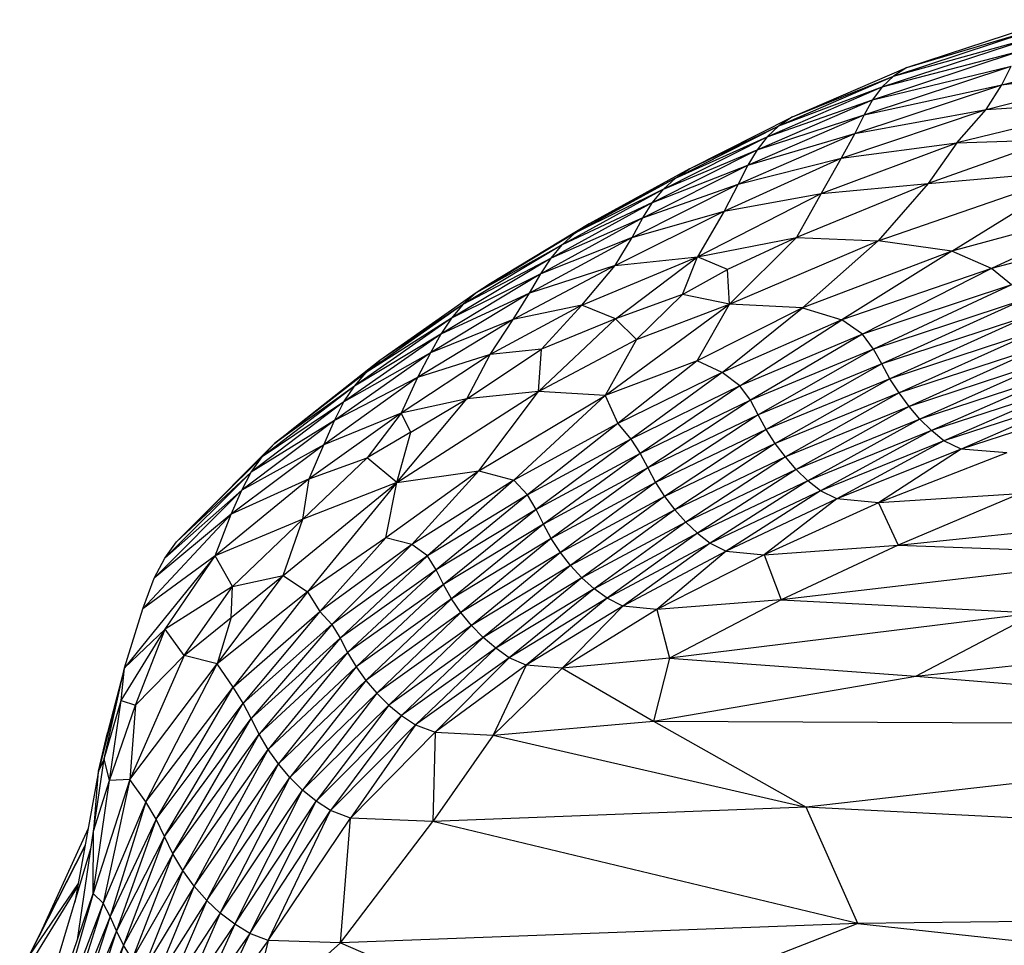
# Paper-space layout '_Posterior' of a CAD drawing. Header units: millimetres. Extents: x -1200 to 50, y -70 to 65.
# Tile 10 of 55: x -1075 to -1057, y 38 to 55. Entities that reach past the tile are written whole.
import ezdxf

# ---------------------------------------------------------------- set-up
doc = ezdxf.new("R2010")
doc.units = ezdxf.units.MM

psp = doc.layouts.new('_Posterior')

# ---------------------------------------------------------------- linework, layer by layer
at = {"color": 7, "linetype": 'Continuous', "lineweight": 25}
for p, q in [((-1058.322, 53.657), (-1055.654, 54.532)), ((-1058.566, 53.5), (-1055.892, 54.379)), ((-1058.322, 53.657), (-1055.892, 54.379)), ((-1058.77, 53.302), (-1056.085, 54.185)), ((-1058.566, 53.5), (-1056.085, 54.185)), ((-1056.579, 53.341), (-1053.234, 54.203)), ((-1058.947, 53.067), (-1056.254, 53.953)), ((-1058.77, 53.302), (-1056.254, 53.953)), ((-1060.417, 52.751), (-1058.322, 53.657)), ((-1059.105, 52.791), (-1056.406, 53.679)), ((-1058.947, 53.067), (-1056.406, 53.679)), ((-1058.322, 53.657), (-1058.566, 53.5)), ((-1056.866, 52.886), (-1053.533, 53.749)), ((-1056.579, 53.341), (-1053.533, 53.749)), ((-1056.579, 53.341), (-1056.406, 53.679)), ((-1060.665, 52.589), (-1058.566, 53.5)), ((-1060.417, 52.751), (-1058.566, 53.5)), ((-1058.566, 53.5), (-1058.77, 53.302)), ((-1060.879, 52.388), (-1058.77, 53.302)), ((-1060.665, 52.589), (-1058.77, 53.302)), ((-1059.274, 52.451), (-1056.579, 53.341)), ((-1059.105, 52.791), (-1056.579, 53.341)), ((-1058.77, 53.302), (-1058.947, 53.067)), ((-1056.866, 52.886), (-1056.579, 53.341)), ((-1061.066, 52.149), (-1058.947, 53.067)), ((-1060.879, 52.388), (-1058.947, 53.067)), ((-1058.947, 53.067), (-1059.105, 52.791)), ((-1054.12, 53.077), (-1057.404, 52.279)), ((-1056.866, 52.886), (-1054.12, 53.077)), ((-1059.521, 51.995), (-1056.866, 52.886)), ((-1059.274, 52.451), (-1056.866, 52.886)), ((-1057.404, 52.279), (-1056.866, 52.886)), ((-1062.304, 51.8), (-1060.417, 52.751)), ((-1061.233, 51.869), (-1059.105, 52.791)), ((-1061.066, 52.149), (-1059.105, 52.791)), ((-1060.417, 52.751), (-1060.665, 52.589)), ((-1059.105, 52.791), (-1059.274, 52.451)), ((-1062.559, 51.633), (-1060.665, 52.589)), ((-1062.304, 51.8), (-1060.665, 52.589)), ((-1060.665, 52.589), (-1060.879, 52.388)), ((-1062.781, 51.428), (-1060.879, 52.388)), ((-1062.559, 51.633), (-1060.879, 52.388)), ((-1061.409, 51.522), (-1059.274, 52.451)), ((-1061.233, 51.869), (-1059.274, 52.451)), ((-1060.879, 52.388), (-1061.066, 52.149)), ((-1059.274, 52.451), (-1059.521, 51.995)), ((-1055.655, 52.339), (-1057.927, 51.53)), ((-1057.404, 52.279), (-1055.655, 52.339)), ((-1062.979, 51.185), (-1061.066, 52.149)), ((-1062.781, 51.428), (-1061.066, 52.149)), ((-1061.066, 52.149), (-1061.233, 51.869)), ((-1059.888, 51.348), (-1057.404, 52.279)), ((-1059.521, 51.995), (-1057.404, 52.279)), ((-1057.404, 52.279), (-1057.927, 51.53)), ((-1061.667, 51.024), (-1059.521, 51.995)), ((-1061.409, 51.522), (-1059.521, 51.995)), ((-1059.521, 51.995), (-1059.888, 51.348)), ((-1062.304, 51.8), (-1064.142, 50.792)), ((-1063.157, 50.901), (-1061.233, 51.869)), ((-1062.979, 51.185), (-1061.233, 51.869)), ((-1062.559, 51.633), (-1062.304, 51.8)), ((-1061.233, 51.869), (-1061.409, 51.522)), ((-1062.559, 51.633), (-1064.404, 50.621)), ((-1062.559, 51.633), (-1064.142, 50.792)), ((-1062.781, 51.428), (-1062.559, 51.633)), ((-1058.846, 50.484), (-1055.081, 51.784)), ((-1057.927, 51.53), (-1055.081, 51.784)), ((-1057.497, 50.296), (-1055.081, 51.784)), ((-1062.781, 51.428), (-1064.635, 50.411)), ((-1062.781, 51.428), (-1064.404, 50.621)), ((-1063.352, 50.543), (-1061.409, 51.522)), ((-1063.157, 50.901), (-1061.409, 51.522)), ((-1062.979, 51.185), (-1062.781, 51.428)), ((-1061.409, 51.522), (-1061.667, 51.024)), ((-1057.927, 51.53), (-1060.344, 50.541)), ((-1059.888, 51.348), (-1057.927, 51.53)), ((-1057.927, 51.53), (-1058.846, 50.484)), ((-1062.157, 50.187), (-1059.888, 51.348)), ((-1061.667, 51.024), (-1059.888, 51.348)), ((-1059.888, 51.348), (-1060.344, 50.541)), ((-1062.979, 51.185), (-1064.841, 50.165)), ((-1062.979, 51.185), (-1064.635, 50.411)), ((-1063.157, 50.901), (-1062.979, 51.185)), ((-1054.09, 51.217), (-1057.497, 50.296)), ((-1054.09, 51.217), (-1056.771, 49.974)), ((-1063.157, 50.901), (-1065.029, 49.877)), ((-1063.157, 50.901), (-1064.841, 50.165)), ((-1063.664, 50.03), (-1061.667, 51.024)), ((-1063.352, 50.543), (-1061.667, 51.024)), ((-1063.352, 50.543), (-1063.157, 50.901)), ((-1061.667, 51.024), (-1062.157, 50.187)), ((-1064.142, 50.792), (-1065.947, 49.704)), ((-1064.404, 50.621), (-1064.142, 50.792)), ((-1053.481, 50.846), (-1056.771, 49.974)), ((-1064.404, 50.621), (-1066.215, 49.528)), ((-1064.404, 50.621), (-1065.947, 49.704)), ((-1063.352, 50.543), (-1065.235, 49.522)), ((-1063.352, 50.543), (-1065.029, 49.877)), ((-1064.635, 50.411), (-1064.404, 50.621)), ((-1063.664, 50.03), (-1063.352, 50.543)), ((-1062.157, 50.187), (-1060.344, 50.541)), ((-1060.344, 50.541), (-1061.606, 49.958)), ((-1060.344, 50.541), (-1061.568, 49.324)), ((-1060.344, 50.541), (-1058.846, 50.484)), ((-1064.635, 50.411), (-1066.454, 49.315)), ((-1064.635, 50.411), (-1066.215, 49.528)), ((-1064.841, 50.165), (-1064.635, 50.411)), ((-1061.568, 49.324), (-1058.846, 50.484)), ((-1060.234, 49.254), (-1058.846, 50.484)), ((-1057.497, 50.296), (-1058.846, 50.484)), ((-1064.841, 50.165), (-1066.667, 49.065)), ((-1064.841, 50.165), (-1066.454, 49.315)), ((-1065.029, 49.877), (-1064.841, 50.165)), ((-1064.275, 49.305), (-1062.157, 50.187)), ((-1063.664, 50.03), (-1062.157, 50.187)), ((-1063.657, 49.052), (-1062.157, 50.187)), ((-1062.429, 49.5), (-1062.157, 50.187)), ((-1061.606, 49.958), (-1062.157, 50.187)), ((-1057.497, 50.296), (-1060.234, 49.254)), ((-1057.497, 50.296), (-1059.513, 49.034)), ((-1056.771, 49.974), (-1057.497, 50.296)), ((-1063.664, 50.03), (-1065.536, 49.045)), ((-1063.664, 50.03), (-1065.235, 49.522)), ((-1064.275, 49.305), (-1063.664, 50.03)), ((-1065.029, 49.877), (-1066.859, 48.776)), ((-1065.029, 49.877), (-1066.667, 49.065)), ((-1065.235, 49.522), (-1065.029, 49.877)), ((-1062.429, 49.5), (-1061.606, 49.958)), ((-1061.568, 49.324), (-1061.606, 49.958)), ((-1056.771, 49.974), (-1059.513, 49.034)), ((-1056.771, 49.974), (-1059.134, 48.772)), ((-1056.402, 49.677), (-1056.771, 49.974)), ((-1065.947, 49.704), (-1066.215, 49.528)), ((-1056.402, 49.677), (-1059.134, 48.772)), ((-1056.402, 49.677), (-1058.93, 48.501)), ((-1066.215, 49.528), (-1067.981, 48.291)), ((-1065.235, 49.522), (-1067.052, 48.431)), ((-1065.235, 49.522), (-1066.859, 48.776)), ((-1066.215, 49.528), (-1066.454, 49.315)), ((-1065.536, 49.045), (-1065.235, 49.522)), ((-1062.429, 49.5), (-1063.657, 49.052)), ((-1062.429, 49.5), (-1063.274, 48.679)), ((-1061.568, 49.324), (-1062.429, 49.5)), ((-1066.454, 49.315), (-1068.227, 48.074)), ((-1066.454, 49.315), (-1067.981, 48.291)), ((-1066.454, 49.315), (-1066.667, 49.065)), ((-1064.275, 49.305), (-1065.955, 48.402)), ((-1064.275, 49.305), (-1065.536, 49.045)), ((-1065.017, 48.498), (-1064.275, 49.305)), ((-1063.657, 49.052), (-1064.275, 49.305)), ((-1063.847, 47.651), (-1061.568, 49.324)), ((-1063.274, 48.679), (-1061.568, 49.324)), ((-1062.163, 48.288), (-1061.568, 49.324)), ((-1060.234, 49.254), (-1061.568, 49.324)), ((-1056.204, 49.397), (-1058.93, 48.501)), ((-1056.204, 49.397), (-1058.781, 48.229)), ((-1060.234, 49.254), (-1062.163, 48.288)), ((-1061.705, 48.07), (-1060.234, 49.254)), ((-1060.234, 49.254), (-1059.513, 49.034)), ((-1056.057, 49.121), (-1058.781, 48.229)), ((-1056.057, 49.121), (-1058.631, 47.958)), ((-1066.667, 49.065), (-1068.445, 47.822)), ((-1066.667, 49.065), (-1068.227, 48.074)), ((-1065.536, 49.045), (-1067.287, 47.978)), ((-1065.536, 49.045), (-1067.052, 48.431)), ((-1066.667, 49.065), (-1066.859, 48.776)), ((-1065.955, 48.402), (-1065.536, 49.045)), ((-1063.657, 49.052), (-1065.07, 47.724)), ((-1063.657, 49.052), (-1065.017, 48.498)), ((-1063.657, 49.052), (-1063.274, 48.679)), ((-1059.513, 49.034), (-1061.705, 48.07)), ((-1061.381, 47.828), (-1059.513, 49.034)), ((-1059.134, 48.772), (-1059.513, 49.034)), ((-1066.859, 48.776), (-1068.636, 47.533)), ((-1066.859, 48.776), (-1068.445, 47.822)), ((-1066.859, 48.776), (-1067.052, 48.431)), ((-1059.134, 48.772), (-1061.381, 47.828)), ((-1059.134, 48.772), (-1061.187, 47.568)), ((-1058.93, 48.501), (-1059.134, 48.772)), ((-1055.91, 48.849), (-1058.631, 47.958)), ((-1055.91, 48.849), (-1058.464, 47.697)), ((-1065.07, 47.724), (-1063.274, 48.679)), ((-1063.274, 48.679), (-1063.847, 47.651)), ((-1055.749, 48.586), (-1058.464, 47.697)), ((-1055.749, 48.586), (-1058.28, 47.449)), ((-1067.052, 48.431), (-1068.811, 47.193)), ((-1067.052, 48.431), (-1068.636, 47.533)), ((-1065.955, 48.402), (-1067.588, 47.326)), ((-1067.052, 48.431), (-1067.287, 47.978)), ((-1065.955, 48.402), (-1067.287, 47.978)), ((-1066.385, 47.587), (-1065.017, 48.498)), ((-1066.385, 47.587), (-1065.955, 48.402)), ((-1065.017, 48.498), (-1065.955, 48.402)), ((-1065.07, 47.724), (-1065.017, 48.498)), ((-1058.93, 48.501), (-1061.187, 47.568)), ((-1058.93, 48.501), (-1061.042, 47.298)), ((-1058.781, 48.229), (-1058.93, 48.501)), ((-1067.981, 48.291), (-1069.651, 46.976)), ((-1068.227, 48.074), (-1067.981, 48.291)), ((-1062.163, 48.288), (-1063.847, 47.651)), ((-1062.163, 48.288), (-1063.617, 47.137)), ((-1061.705, 48.07), (-1062.163, 48.288)), ((-1058.781, 48.229), (-1061.042, 47.298)), ((-1058.781, 48.229), (-1060.896, 47.03)), ((-1058.631, 47.958), (-1058.781, 48.229)), ((-1055.572, 48.335), (-1058.28, 47.449)), ((-1055.572, 48.335), (-1058.08, 47.217)), ((-1068.227, 48.074), (-1069.908, 46.77)), ((-1068.227, 48.074), (-1069.651, 46.976)), ((-1068.445, 47.822), (-1068.227, 48.074)), ((-1061.705, 48.07), (-1063.617, 47.137)), ((-1061.705, 48.07), (-1063.378, 46.853)), ((-1061.381, 47.828), (-1061.705, 48.07)), ((-1055.38, 48.101), (-1058.08, 47.217)), ((-1055.38, 48.101), (-1057.868, 47.007)), ((-1068.445, 47.822), (-1070.136, 46.527)), ((-1068.445, 47.822), (-1069.908, 46.77)), ((-1067.287, 47.978), (-1069.005, 46.75)), ((-1067.287, 47.978), (-1068.811, 47.193)), ((-1068.636, 47.533), (-1068.445, 47.822)), ((-1067.287, 47.978), (-1067.588, 47.326)), ((-1061.381, 47.828), (-1063.378, 46.853)), ((-1061.381, 47.828), (-1063.207, 46.591)), ((-1061.187, 47.568), (-1061.381, 47.828)), ((-1058.631, 47.958), (-1060.896, 47.03)), ((-1058.631, 47.958), (-1060.731, 46.77)), ((-1058.464, 47.697), (-1058.631, 47.958)), ((-1055.176, 47.887), (-1057.868, 47.007)), ((-1055.176, 47.887), (-1057.641, 46.821)), ((-1067.665, 46.055), (-1065.07, 47.724)), ((-1065.07, 47.724), (-1066.385, 47.587)), ((-1066.162, 46.269), (-1065.07, 47.724)), ((-1066.162, 46.269), (-1063.847, 47.651)), ((-1065.525, 46.102), (-1063.847, 47.651)), ((-1063.847, 47.651), (-1065.07, 47.724)), ((-1063.847, 47.651), (-1063.617, 47.137)), ((-1058.464, 47.697), (-1060.731, 46.77)), ((-1058.464, 47.697), (-1060.547, 46.525)), ((-1058.28, 47.449), (-1058.464, 47.697)), ((-1054.956, 47.698), (-1057.641, 46.821)), ((-1054.956, 47.698), (-1057.325, 46.669)), ((-1068.636, 47.533), (-1070.333, 46.248)), ((-1068.636, 47.533), (-1070.136, 46.527)), ((-1068.811, 47.193), (-1068.636, 47.533)), ((-1067.665, 46.055), (-1066.385, 47.587)), ((-1066.385, 47.587), (-1067.588, 47.326)), ((-1067.407, 46.978), (-1066.385, 47.587)), ((-1061.187, 47.568), (-1063.207, 46.591)), ((-1061.187, 47.568), (-1063.068, 46.324)), ((-1061.042, 47.298), (-1061.187, 47.568)), ((-1054.627, 47.544), (-1057.325, 46.669)), ((-1067.588, 47.326), (-1069.271, 46.122)), ((-1067.588, 47.326), (-1069.005, 46.75)), ((-1067.588, 47.326), (-1068.211, 46.508)), ((-1067.407, 46.978), (-1067.588, 47.326)), ((-1061.042, 47.298), (-1063.068, 46.324)), ((-1061.042, 47.298), (-1062.924, 46.057)), ((-1060.896, 47.03), (-1061.042, 47.298)), ((-1058.28, 47.449), (-1060.547, 46.525)), ((-1058.28, 47.449), (-1060.346, 46.296)), ((-1058.08, 47.217), (-1058.28, 47.449)), ((-1068.811, 47.193), (-1070.507, 45.92)), ((-1068.811, 47.193), (-1070.333, 46.248)), ((-1069.005, 46.75), (-1068.811, 47.193)), ((-1063.617, 47.137), (-1065.525, 46.102)), ((-1063.617, 47.137), (-1065.272, 45.829)), ((-1063.617, 47.137), (-1063.378, 46.853)), ((-1058.08, 47.217), (-1060.346, 46.296)), ((-1058.08, 47.217), (-1060.132, 46.089)), ((-1057.868, 47.007), (-1058.08, 47.217)), ((-1069.908, 46.77), (-1069.651, 46.976)), ((-1067.407, 46.978), (-1068.211, 46.508)), ((-1067.665, 46.055), (-1067.407, 46.978)), ((-1060.896, 47.03), (-1062.924, 46.057)), ((-1060.896, 47.03), (-1062.76, 45.8)), ((-1060.731, 46.77), (-1060.896, 47.03)), ((-1057.868, 47.007), (-1060.132, 46.089)), ((-1057.868, 47.007), (-1059.903, 45.906)), ((-1057.641, 46.821), (-1057.868, 47.007)), ((-1069.908, 46.77), (-1071.453, 45.223)), ((-1069.005, 46.75), (-1070.703, 45.476)), ((-1069.005, 46.75), (-1070.507, 45.92)), ((-1070.136, 46.527), (-1069.908, 46.77)), ((-1069.271, 46.122), (-1069.005, 46.75)), ((-1063.378, 46.853), (-1065.272, 45.829)), ((-1063.378, 46.853), (-1065.116, 45.564)), ((-1063.378, 46.853), (-1063.207, 46.591)), ((-1060.731, 46.77), (-1062.76, 45.8)), ((-1060.731, 46.77), (-1062.575, 45.556)), ((-1060.547, 46.525), (-1060.731, 46.77)), ((-1057.641, 46.821), (-1059.903, 45.906)), ((-1057.641, 46.821), (-1059.601, 45.756)), ((-1057.325, 46.669), (-1057.641, 46.821)), ((-1063.207, 46.591), (-1065.116, 45.564)), ((-1063.207, 46.591), (-1064.981, 45.296)), ((-1063.207, 46.591), (-1063.068, 46.324)), ((-1057.325, 46.669), (-1059.601, 45.756)), ((-1057.325, 46.669), (-1058.837, 45.688)), ((-1056.489, 46.598), (-1058.837, 45.688)), ((-1056.489, 46.598), (-1057.325, 46.669)), ((-1070.136, 46.527), (-1071.703, 44.971)), ((-1070.136, 46.527), (-1071.453, 45.223)), ((-1070.333, 46.248), (-1070.136, 46.527)), ((-1068.211, 46.508), (-1069.389, 45.388)), ((-1069.271, 46.122), (-1068.211, 46.508)), ((-1067.665, 46.055), (-1068.211, 46.508)), ((-1060.547, 46.525), (-1062.575, 45.556)), ((-1060.547, 46.525), (-1062.373, 45.331)), ((-1060.346, 46.296), (-1060.547, 46.525)), ((-1070.333, 46.248), (-1071.92, 44.674)), ((-1070.333, 46.248), (-1071.703, 44.971)), ((-1070.507, 45.92), (-1070.333, 46.248)), ((-1066.162, 46.269), (-1067.868, 45.042)), ((-1067.665, 46.055), (-1066.162, 46.269)), ((-1066.162, 46.269), (-1067.394, 44.924)), ((-1066.162, 46.269), (-1065.525, 46.102)), ((-1063.068, 46.324), (-1064.981, 45.296)), ((-1063.068, 46.324), (-1064.836, 45.032)), ((-1063.068, 46.324), (-1062.924, 46.057)), ((-1060.346, 46.296), (-1062.373, 45.331)), ((-1060.346, 46.296), (-1062.156, 45.127)), ((-1060.132, 46.089), (-1060.346, 46.296)), ((-1069.271, 46.122), (-1070.993, 44.712)), ((-1069.271, 46.122), (-1070.703, 45.476)), ((-1069.752, 44.354), (-1067.665, 46.055)), ((-1069.389, 45.388), (-1069.271, 46.122)), ((-1067.665, 46.055), (-1069.389, 45.388)), ((-1067.665, 46.055), (-1069.301, 44.056)), ((-1067.868, 45.042), (-1067.665, 46.055)), ((-1065.525, 46.102), (-1067.394, 44.924)), ((-1065.525, 46.102), (-1067.107, 44.713)), ((-1065.272, 45.829), (-1065.525, 46.102)), ((-1062.924, 46.057), (-1064.836, 45.032)), ((-1062.924, 46.057), (-1064.67, 44.776)), ((-1062.924, 46.057), (-1062.76, 45.8)), ((-1060.132, 46.089), (-1062.156, 45.127)), ((-1060.132, 46.089), (-1061.924, 44.947)), ((-1059.903, 45.906), (-1060.132, 46.089)), ((-1070.507, 45.92), (-1072.111, 44.308)), ((-1070.507, 45.92), (-1071.92, 44.674)), ((-1070.703, 45.476), (-1070.507, 45.92)), ((-1059.903, 45.906), (-1061.924, 44.947)), ((-1059.903, 45.906), (-1061.633, 44.8)), ((-1059.601, 45.756), (-1059.903, 45.906)), ((-1056.258, 45.848), (-1058.837, 45.688)), ((-1056.258, 45.848), (-1058.478, 44.912)), ((-1065.272, 45.829), (-1067.107, 44.713)), ((-1065.272, 45.829), (-1066.947, 44.458)), ((-1065.116, 45.564), (-1065.272, 45.829)), ((-1062.76, 45.8), (-1064.67, 44.776)), ((-1062.76, 45.8), (-1064.482, 44.536)), ((-1062.76, 45.8), (-1062.575, 45.556)), ((-1059.601, 45.756), (-1061.633, 44.8)), ((-1059.601, 45.756), (-1060.932, 44.733)), ((-1058.837, 45.688), (-1060.932, 44.733)), ((-1058.837, 45.688), (-1059.601, 45.756)), ((-1058.837, 45.688), (-1058.478, 44.912)), ((-1070.703, 45.476), (-1072.321, 43.746)), ((-1070.703, 45.476), (-1072.111, 44.308)), ((-1070.993, 44.712), (-1070.703, 45.476)), ((-1065.116, 45.564), (-1066.947, 44.458)), ((-1065.116, 45.564), (-1066.812, 44.192)), ((-1064.981, 45.296), (-1065.116, 45.564)), ((-1062.575, 45.556), (-1064.482, 44.536)), ((-1062.575, 45.556), (-1064.275, 44.313)), ((-1062.575, 45.556), (-1062.373, 45.331)), ((-1058.478, 44.912), (-1051.314, 45.643)), ((-1069.389, 45.388), (-1070.993, 44.712)), ((-1070.676, 44.153), (-1069.389, 45.388)), ((-1069.752, 44.354), (-1069.389, 45.388)), ((-1064.981, 45.296), (-1066.812, 44.192)), ((-1064.981, 45.296), (-1066.664, 43.929)), ((-1064.836, 45.032), (-1064.981, 45.296)), ((-1062.373, 45.331), (-1064.275, 44.313)), ((-1062.373, 45.331), (-1064.052, 44.113)), ((-1062.373, 45.331), (-1062.156, 45.127)), ((-1071.703, 44.971), (-1071.453, 45.223)), ((-1062.156, 45.127), (-1064.052, 44.113)), ((-1062.156, 45.127), (-1063.815, 43.937)), ((-1062.156, 45.127), (-1061.924, 44.947)), ((-1071.92, 44.674), (-1071.703, 44.971)), ((-1067.868, 45.042), (-1069.301, 44.056)), ((-1067.868, 45.042), (-1069.075, 43.694)), ((-1067.394, 44.924), (-1067.868, 45.042)), ((-1064.836, 45.032), (-1066.664, 43.929)), ((-1064.836, 45.032), (-1066.492, 43.676)), ((-1064.67, 44.776), (-1064.836, 45.032)), ((-1061.924, 44.947), (-1063.815, 43.937)), ((-1061.924, 44.947), (-1063.527, 43.794)), ((-1061.924, 44.947), (-1061.633, 44.8)), ((-1067.394, 44.924), (-1069.075, 43.694)), ((-1067.394, 44.924), (-1068.86, 43.459)), ((-1067.107, 44.713), (-1067.394, 44.924)), ((-1064.67, 44.776), (-1066.492, 43.676)), ((-1064.67, 44.776), (-1066.298, 43.438)), ((-1064.482, 44.536), (-1064.67, 44.776)), ((-1061.633, 44.8), (-1063.527, 43.794)), ((-1061.633, 44.8), (-1062.901, 43.729)), ((-1061.633, 44.8), (-1060.932, 44.733)), ((-1060.932, 44.733), (-1058.478, 44.912)), ((-1058.478, 44.912), (-1060.621, 43.911)), ((-1058.478, 44.912), (-1053.572, 44.726)), ((-1070.993, 44.712), (-1072.655, 42.664)), ((-1070.993, 44.712), (-1072.321, 43.746)), ((-1072.111, 44.308), (-1071.92, 44.674)), ((-1071.912, 43.374), (-1070.993, 44.712)), ((-1070.676, 44.153), (-1070.993, 44.712)), ((-1067.107, 44.713), (-1068.86, 43.459)), ((-1067.107, 44.713), (-1068.706, 43.21)), ((-1066.947, 44.458), (-1067.107, 44.713)), ((-1060.932, 44.733), (-1062.901, 43.729)), ((-1060.932, 44.733), (-1060.621, 43.911)), ((-1053.572, 44.726), (-1060.621, 43.911)), ((-1066.947, 44.458), (-1068.706, 43.21)), ((-1066.947, 44.458), (-1068.568, 42.946)), ((-1066.812, 44.192), (-1066.947, 44.458)), ((-1064.482, 44.536), (-1066.298, 43.438)), ((-1064.482, 44.536), (-1066.085, 43.219)), ((-1064.275, 44.313), (-1064.482, 44.536)), ((-1058.157, 42.51), (-1040.887, 44.401)), ((-1072.321, 43.746), (-1072.111, 44.308)), ((-1070.957, 42.736), (-1069.752, 44.354)), ((-1070.704, 43.587), (-1069.752, 44.354)), ((-1070.676, 44.153), (-1069.752, 44.354)), ((-1069.752, 44.354), (-1069.301, 44.056)), ((-1064.275, 44.313), (-1066.085, 43.219)), ((-1064.275, 44.313), (-1065.855, 43.022)), ((-1064.052, 44.113), (-1064.275, 44.313)), ((-1070.676, 44.153), (-1071.912, 43.374)), ((-1071.561, 42.891), (-1070.676, 44.153)), ((-1069.301, 44.056), (-1070.957, 42.736)), ((-1070.704, 43.587), (-1070.676, 44.153)), ((-1069.301, 44.056), (-1070.666, 42.311)), ((-1069.301, 44.056), (-1069.075, 43.694)), ((-1066.812, 44.192), (-1068.568, 42.946)), ((-1066.812, 44.192), (-1068.414, 42.685)), ((-1066.664, 43.929), (-1066.812, 44.192)), ((-1064.052, 44.113), (-1065.855, 43.022)), ((-1064.052, 44.113), (-1065.609, 42.849)), ((-1063.815, 43.937), (-1064.052, 44.113)), ((-1066.664, 43.929), (-1068.414, 42.685)), ((-1066.664, 43.929), (-1068.236, 42.434)), ((-1066.492, 43.676), (-1066.664, 43.929)), ((-1063.815, 43.937), (-1065.609, 42.849)), ((-1063.815, 43.937), (-1065.295, 42.711)), ((-1063.527, 43.794), (-1063.815, 43.937)), ((-1060.621, 43.911), (-1062.901, 43.729)), ((-1060.621, 43.911), (-1062.668, 42.841)), ((-1060.621, 43.911), (-1055.95, 43.669)), ((-1072.655, 42.664), (-1072.321, 43.746)), ((-1070.666, 42.311), (-1069.075, 43.694)), ((-1069.075, 43.694), (-1070.481, 42.014)), ((-1069.075, 43.694), (-1068.86, 43.459)), ((-1066.492, 43.676), (-1068.236, 42.434)), ((-1066.492, 43.676), (-1068.036, 42.199)), ((-1066.298, 43.438), (-1066.492, 43.676)), ((-1063.527, 43.794), (-1065.295, 42.711)), ((-1063.527, 43.794), (-1064.636, 42.656)), ((-1062.901, 43.729), (-1064.636, 42.656)), ((-1062.901, 43.729), (-1063.527, 43.794)), ((-1062.901, 43.729), (-1062.668, 42.841)), ((-1055.95, 43.669), (-1062.668, 42.841)), ((-1058.157, 42.51), (-1055.95, 43.669)), ((-1071.561, 42.891), (-1070.704, 43.587)), ((-1070.704, 43.587), (-1070.957, 42.736)), ((-1072.721, 42.068), (-1071.912, 43.374)), ((-1071.912, 43.374), (-1072.655, 42.664)), ((-1072.454, 41.982), (-1071.912, 43.374)), ((-1071.561, 42.891), (-1071.912, 43.374)), ((-1068.86, 43.459), (-1070.481, 42.014)), ((-1068.86, 43.459), (-1070.336, 41.735)), ((-1068.86, 43.459), (-1068.706, 43.21)), ((-1066.298, 43.438), (-1068.036, 42.199)), ((-1066.298, 43.438), (-1067.815, 41.983)), ((-1066.085, 43.219), (-1066.298, 43.438)), ((-1068.706, 43.21), (-1070.336, 41.735)), ((-1068.706, 43.21), (-1070.191, 41.45)), ((-1068.706, 43.21), (-1068.568, 42.946)), ((-1066.085, 43.219), (-1067.815, 41.983)), ((-1066.085, 43.219), (-1067.578, 41.789)), ((-1065.855, 43.022), (-1066.085, 43.219)), ((-1068.568, 42.946), (-1070.191, 41.45)), ((-1068.568, 42.946), (-1070.027, 41.17)), ((-1068.568, 42.946), (-1068.414, 42.685)), ((-1065.855, 43.022), (-1067.578, 41.789)), ((-1065.855, 43.022), (-1067.324, 41.619)), ((-1065.609, 42.849), (-1065.855, 43.022)), ((-1071.561, 42.891), (-1072.557, 40.62)), ((-1072.454, 41.982), (-1071.561, 42.891)), ((-1070.957, 42.736), (-1071.561, 42.891)), ((-1065.609, 42.849), (-1067.324, 41.619)), ((-1065.609, 42.849), (-1066.963, 41.483)), ((-1065.295, 42.711), (-1065.609, 42.849)), ((-1062.668, 42.841), (-1064.636, 42.656)), ((-1062.668, 42.841), (-1062.964, 41.69)), ((-1062.668, 42.841), (-1058.157, 42.51)), ((-1072.655, 42.664), (-1073.135, 40.772)), ((-1073.027, 40.999), (-1072.655, 42.664)), ((-1072.655, 42.664), (-1072.971, 41.471)), ((-1072.721, 42.068), (-1072.655, 42.664)), ((-1072.557, 40.62), (-1070.957, 42.736)), ((-1072.266, 40.211), (-1070.957, 42.736)), ((-1070.666, 42.311), (-1070.957, 42.736)), ((-1068.414, 42.685), (-1070.027, 41.17)), ((-1068.414, 42.685), (-1069.837, 40.903)), ((-1068.414, 42.685), (-1068.236, 42.434)), ((-1065.295, 42.711), (-1066.963, 41.483)), ((-1065.295, 42.711), (-1065.904, 41.428)), ((-1064.636, 42.656), (-1065.904, 41.428)), ((-1064.636, 42.656), (-1065.295, 42.711)), ((-1064.636, 42.656), (-1062.964, 41.69)), ((-1068.236, 42.434), (-1069.837, 40.903)), ((-1068.236, 42.434), (-1069.626, 40.653)), ((-1068.236, 42.434), (-1068.036, 42.199)), ((-1062.964, 41.69), (-1058.157, 42.51)), ((-1058.157, 42.51), (-1046.949, 41.611)), ((-1072.266, 40.211), (-1070.666, 42.311)), ((-1072.077, 39.891), (-1070.666, 42.311)), ((-1070.481, 42.014), (-1070.666, 42.311)), ((-1073.027, 40.999), (-1072.721, 42.068)), ((-1072.934, 40.603), (-1072.721, 42.068)), ((-1072.721, 42.068), (-1072.454, 41.982)), ((-1068.036, 42.199), (-1069.626, 40.653)), ((-1068.036, 42.199), (-1069.394, 40.426)), ((-1068.036, 42.199), (-1067.815, 41.983)), ((-1072.934, 40.603), (-1072.454, 41.982)), ((-1072.454, 41.982), (-1072.557, 40.62)), ((-1072.077, 39.891), (-1070.481, 42.014)), ((-1071.927, 39.574), (-1070.481, 42.014)), ((-1070.336, 41.735), (-1070.481, 42.014)), ((-1067.815, 41.983), (-1069.394, 40.426)), ((-1067.815, 41.983), (-1069.147, 40.224)), ((-1067.815, 41.983), (-1067.578, 41.789)), ((-1071.927, 39.574), (-1070.336, 41.735)), ((-1071.769, 39.257), (-1070.336, 41.735)), ((-1070.191, 41.45), (-1070.336, 41.735)), ((-1067.578, 41.789), (-1069.147, 40.224)), ((-1067.578, 41.789), (-1068.884, 40.049)), ((-1067.578, 41.789), (-1067.324, 41.619)), ((-1065.904, 41.428), (-1062.964, 41.69)), ((-1062.964, 41.69), (-1046.949, 41.611)), ((-1062.964, 41.69), (-1060.164, 40.111)), ((-1067.324, 41.619), (-1068.884, 40.049)), ((-1067.324, 41.619), (-1068.515, 39.908)), ((-1067.324, 41.619), (-1066.963, 41.483)), ((-1046.949, 41.611), (-1060.164, 40.111)), ((-1073.135, 40.772), (-1072.971, 41.471)), ((-1071.769, 39.257), (-1070.191, 41.45)), ((-1071.588, 38.952), (-1070.191, 41.45)), ((-1070.027, 41.17), (-1070.191, 41.45)), ((-1066.963, 41.483), (-1068.515, 39.908)), ((-1066.963, 41.483), (-1067.006, 39.847)), ((-1065.904, 41.428), (-1067.006, 39.847)), ((-1066.963, 41.483), (-1065.904, 41.428)), ((-1065.904, 41.428), (-1060.164, 40.111)), ((-1071.588, 38.952), (-1070.027, 41.17)), ((-1071.381, 38.666), (-1070.027, 41.17)), ((-1069.837, 40.903), (-1070.027, 41.17)), ((-1073.227, 39.671), (-1073.027, 40.999)), ((-1073.027, 40.999), (-1073.135, 40.772)), ((-1072.934, 40.603), (-1073.027, 40.999)), ((-1071.381, 38.666), (-1069.837, 40.903)), ((-1071.151, 38.404), (-1069.837, 40.903)), ((-1069.626, 40.653), (-1069.837, 40.903)), ((-1073.135, 40.772), (-1073.569, 38.37)), ((-1072.557, 40.62), (-1073.233, 38.529)), ((-1073.233, 38.529), (-1072.934, 40.603)), ((-1073.227, 39.671), (-1072.934, 40.603)), ((-1073.214, 39.759), (-1073.135, 40.772)), ((-1072.557, 40.62), (-1073.047, 38.353)), ((-1072.557, 40.62), (-1072.934, 40.603)), ((-1072.266, 40.211), (-1072.557, 40.62)), ((-1071.151, 38.404), (-1069.626, 40.653)), ((-1070.902, 38.171), (-1069.626, 40.653)), ((-1069.394, 40.426), (-1069.626, 40.653)), ((-1070.902, 38.171), (-1069.394, 40.426)), ((-1070.638, 37.97), (-1069.394, 40.426)), ((-1069.147, 40.224), (-1069.394, 40.426)), ((-1072.266, 40.211), (-1073.047, 38.353)), ((-1072.266, 40.211), (-1072.917, 38.109)), ((-1072.077, 39.891), (-1072.266, 40.211)), ((-1070.638, 37.97), (-1069.147, 40.224)), ((-1070.361, 37.802), (-1069.147, 40.224)), ((-1068.884, 40.049), (-1069.147, 40.224)), ((-1060.164, 40.111), (-1067.006, 39.847)), ((-1026.094, 38.383), (-1060.164, 40.111)), ((-1059.216, 37.98), (-1060.164, 40.111)), ((-1072.077, 39.891), (-1072.917, 38.109)), ((-1072.077, 39.891), (-1072.804, 37.849)), ((-1071.927, 39.574), (-1072.077, 39.891)), ((-1070.361, 37.802), (-1068.884, 40.049)), ((-1070.023, 37.672), (-1068.884, 40.049)), ((-1070.023, 37.672), (-1068.515, 39.908)), ((-1068.515, 39.908), (-1068.884, 40.049)), ((-1068.698, 37.628), (-1068.515, 39.908)), ((-1067.006, 39.847), (-1068.515, 39.908)), ((-1073.324, 39.724), (-1074.202, 37.799)), ((-1068.698, 37.628), (-1067.006, 39.847)), ((-1059.216, 37.98), (-1067.006, 39.847)), ((-1073.521, 37.681), (-1073.227, 39.671)), ((-1073.233, 38.529), (-1073.227, 39.671)), ((-1071.927, 39.574), (-1072.804, 37.849)), ((-1071.927, 39.574), (-1072.675, 37.587)), ((-1071.769, 39.257), (-1071.927, 39.574)), ((-1073.383, 39.399), (-1074.402, 37.397)), ((-1073.382, 39.404), (-1074.202, 37.799)), ((-1074.088, 36.636), (-1073.274, 39.356)), ((-1071.769, 39.257), (-1072.675, 37.587)), ((-1071.769, 39.257), (-1072.519, 37.33)), ((-1071.588, 38.952), (-1071.769, 39.257)), ((-1071.588, 38.952), (-1072.519, 37.33)), ((-1071.588, 38.952), (-1072.336, 37.088)), ((-1071.381, 38.666), (-1071.588, 38.952)), ((-1073.517, 38.658), (-1074.578, 36.94)), ((-1073.507, 38.714), (-1074.402, 37.397)), ((-1071.381, 38.666), (-1072.336, 37.088)), ((-1071.381, 38.666), (-1072.129, 36.862)), ((-1071.151, 38.404), (-1071.381, 38.666)), ((-1074.141, 35.861), (-1073.233, 38.529)), ((-1073.233, 38.529), (-1073.985, 35.908)), ((-1073.047, 38.353), (-1073.233, 38.529)), ((-1073.047, 38.353), (-1073.985, 35.908)), ((-1073.047, 38.353), (-1073.862, 35.786)), ((-1072.917, 38.109), (-1073.047, 38.353)), ((-1071.151, 38.404), (-1072.129, 36.862)), ((-1071.151, 38.404), (-1071.9, 36.658)), ((-1070.902, 38.171), (-1071.151, 38.404)), ((-1026.094, 38.383), (-1059.216, 37.98)), ((-1072.917, 38.109), (-1073.862, 35.786)), ((-1072.917, 38.109), (-1073.743, 35.596)), ((-1072.804, 37.849), (-1072.917, 38.109)), ((-1070.902, 38.171), (-1071.9, 36.658)), ((-1070.902, 38.171), (-1071.653, 36.478)), ((-1070.638, 37.97), (-1070.902, 38.171)), ((-1070.638, 37.97), (-1071.653, 36.478)), ((-1070.638, 37.97), (-1071.391, 36.324)), ((-1070.361, 37.802), (-1070.638, 37.97)), ((-1059.216, 37.98), (-1068.698, 37.628)), ((-1059.216, 37.98), (-1064.628, 35.879)), ((-1059.216, 37.98), (-1026.198, 34.437)), ((-1074.402, 37.397), (-1074.202, 37.799)), ((-1072.804, 37.849), (-1073.743, 35.596)), ((-1072.804, 37.849), (-1073.607, 35.36)), ((-1072.675, 37.587), (-1072.804, 37.849)), ((-1070.361, 37.802), (-1071.391, 36.324)), ((-1070.361, 37.802), (-1071.105, 36.199)), ((-1070.023, 37.672), (-1070.361, 37.802)), ((-1072.675, 37.587), (-1073.607, 35.36)), ((-1072.675, 37.587), (-1073.447, 35.102)), ((-1072.519, 37.33), (-1072.675, 37.587)), ((-1070.023, 37.672), (-1071.105, 36.199)), ((-1070.023, 37.672), (-1070.414, 36.103)), ((-1068.698, 37.628), (-1070.414, 36.103)), ((-1068.698, 37.628), (-1070.023, 37.672)), ((-1068.698, 37.628), (-1064.628, 35.879))]:
    psp.add_line(p, q, dxfattribs=at)

doc.saveas('drawing.dxf')
